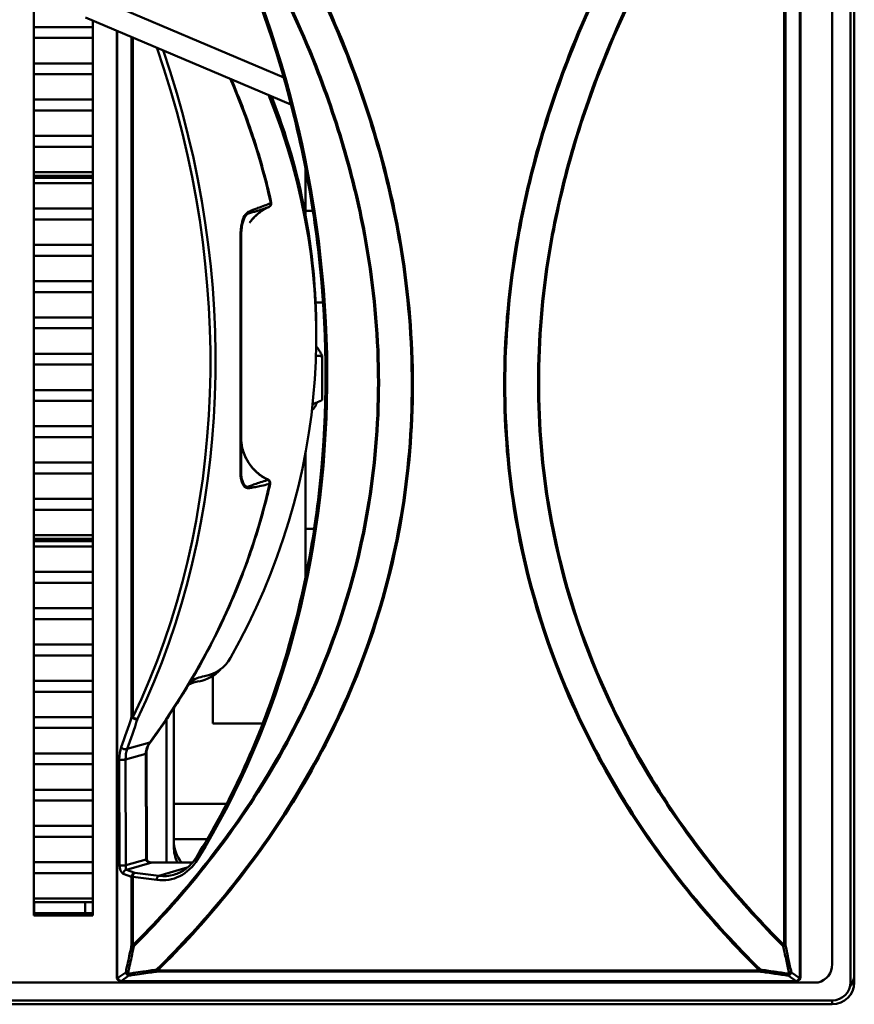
# Model space of a CAD drawing. Header units: inches. Extents: x 0.8 to 72.9, y -7.8 to 49.3.
# Tile 214 of 256: x 64.1 to 66.3, y 5.4 to 8.1. Entities that reach past the tile are written whole.
import ezdxf

# ---------------------------------------------------------------- set-up
doc = ezdxf.new("R2010")
doc.units = ezdxf.units.IN
doc.header["$MEASUREMENT"] = 0
doc.layers.add('Visible Edges(ROSSANSI)', color=7, linetype='Continuous', lineweight=50)
doc.layers.add('Visible Tangent Edges(ROSSANSI)', color=7, linetype='Continuous', lineweight=50)

msp = doc.modelspace()

# ---------------------------------------------------------------- linework, layer by layer
at = {"layer": 'Visible Edges(ROSSANSI)'}
for p, q in [((66.3436, 8.5255), (66.3436, 5.465)), ((66.3336, 8.5156), (66.3336, 5.4657)), ((66.1977, 5.4792), (66.1977, 8.4885)), ((66.2836, 5.5145), (66.2836, 8.4902)), ((64.1232, 5.6464), (64.1232, 8.1648)), ((64.7995, 7.9131), (64.3397, 8.1078)), ((64.8192, 7.8404), (64.2637, 8.0756)), ((64.2832, 8.0495), (64.1232, 8.0495)), ((64.1232, 8.0495), (64.2832, 8.0495)), ((64.2832, 8.0674), (64.2832, 5.6464)), ((64.1232, 8.0201), (64.2832, 8.0201)), ((64.2832, 8.0201), (64.1232, 8.0201)), ((64.3477, 8.0401), (64.3477, 5.4792)), ((64.2832, 7.9513), (64.1232, 7.9513)), ((64.1232, 7.9513), (64.2832, 7.9513)), ((64.1232, 7.9219), (64.2832, 7.9219)), ((64.2832, 7.9219), (64.1232, 7.9219)), ((64.2832, 7.8532), (64.1232, 7.8532)), ((64.1232, 7.8532), (64.2832, 7.8532)), ((64.1232, 7.8237), (64.2832, 7.8237)), ((64.2832, 7.8237), (64.1232, 7.8237)), ((64.2832, 7.755), (64.1232, 7.755)), ((64.1232, 7.755), (64.2832, 7.755)), ((64.1232, 7.7255), (64.2832, 7.7255)), ((64.2832, 7.7255), (64.1232, 7.7255)), ((64.2832, 7.6568), (64.1232, 7.6568)), ((64.1232, 7.6568), (64.2832, 7.6568)), ((64.1232, 7.647), (64.2832, 7.647)), ((64.8582, 7.5435), (64.8582, 7.668)), ((64.2832, 7.6421), (64.1232, 7.6421)), ((64.1232, 7.6274), (64.2832, 7.6274)), ((64.2832, 7.6274), (64.1232, 7.6274)), ((64.2832, 7.5586), (64.1232, 7.5586)), ((64.1232, 7.5586), (64.2832, 7.5586)), ((64.8785, 7.5521), (64.8582, 7.5521)), ((64.1232, 7.5292), (64.2832, 7.5292)), ((64.2832, 7.5292), (64.1232, 7.5292)), ((64.6843, 7.484), (64.6843, 6.8506)), ((64.2832, 7.4605), (64.1232, 7.4605)), ((64.1232, 7.4605), (64.2832, 7.4605)), ((64.1232, 7.431), (64.2832, 7.431)), ((64.2832, 7.431), (64.1232, 7.431)), ((64.2832, 7.3623), (64.1232, 7.3623)), ((64.1232, 7.3623), (64.2832, 7.3623)), ((64.1232, 7.3328), (64.2832, 7.3328)), ((64.2832, 7.3328), (64.1232, 7.3328)), ((64.9062, 7.3041), (64.8858, 7.3041)), ((64.2832, 7.2641), (64.1232, 7.2641)), ((64.1232, 7.2641), (64.2832, 7.2641)), ((64.1232, 7.2346), (64.2832, 7.2346)), ((64.2832, 7.2346), (64.1232, 7.2346)), ((64.8875, 7.2112), (64.8875, 7.2289)), ((64.2832, 7.1659), (64.1232, 7.1659)), ((64.1232, 7.1659), (64.2832, 7.1659)), ((64.904, 7.0405), (64.904, 7.159)), ((64.1232, 7.1365), (64.2832, 7.1365)), ((64.2832, 7.1365), (64.1232, 7.1365)), ((64.2832, 7.0677), (64.1232, 7.0677)), ((64.1232, 7.0677), (64.2832, 7.0677)), ((64.1232, 7.0383), (64.2832, 7.0383)), ((64.2832, 7.0383), (64.1232, 7.0383)), ((64.8777, 7.0291), (64.8892, 7.0339)), ((64.2832, 6.9696), (64.1232, 6.9696)), ((64.1232, 6.9696), (64.2832, 6.9696)), ((64.1232, 6.9401), (64.2832, 6.9401)), ((64.2832, 6.9401), (64.1232, 6.9401)), ((64.8582, 6.5598), (64.8582, 6.8966)), ((64.2832, 6.8714), (64.1232, 6.8714)), ((64.1232, 6.8714), (64.2832, 6.8714)), ((64.1232, 6.8419), (64.2832, 6.8419)), ((64.2832, 6.8419), (64.1232, 6.8419)), ((64.2832, 6.7732), (64.1232, 6.7732)), ((64.1232, 6.7732), (64.2832, 6.7732)), ((64.1232, 6.7437), (64.2832, 6.7437)), ((64.2832, 6.7437), (64.1232, 6.7437)), ((64.8819, 6.6918), (64.8582, 6.6918)), ((64.2832, 6.675), (64.1232, 6.675)), ((64.1232, 6.675), (64.2832, 6.675)), ((64.1232, 6.6652), (64.2832, 6.6652)), ((64.2832, 6.6591), (64.1232, 6.6591)), ((64.1232, 6.6444), (64.2832, 6.6444)), ((64.2832, 6.6444), (64.1232, 6.6444)), ((64.2832, 6.5757), (64.1232, 6.5757)), ((64.1232, 6.5757), (64.2832, 6.5757)), ((64.1232, 6.5462), (64.2832, 6.5462)), ((64.2832, 6.5462), (64.1232, 6.5462)), ((64.2832, 6.4775), (64.1232, 6.4775)), ((64.1232, 6.4775), (64.2832, 6.4775)), ((64.1232, 6.448), (64.2832, 6.448)), ((64.2832, 6.448), (64.1232, 6.448)), ((64.2832, 6.3793), (64.1232, 6.3793)), ((64.1232, 6.3793), (64.2832, 6.3793)), ((64.1232, 6.3499), (64.2832, 6.3499)), ((64.2832, 6.3499), (64.1232, 6.3499)), ((64.6082, 6.2947), (64.6082, 6.1661)), ((64.2832, 6.2811), (64.1232, 6.2811)), ((64.1232, 6.2811), (64.2832, 6.2811)), ((64.1232, 6.2517), (64.2832, 6.2517)), ((64.2832, 6.2517), (64.1232, 6.2517)), ((64.2832, 6.183), (64.1232, 6.183)), ((64.1232, 6.183), (64.2832, 6.183)), ((64.5022, 5.8323), (64.5022, 6.1968)), ((64.1232, 6.1535), (64.2832, 6.1535)), ((64.2832, 6.1535), (64.1232, 6.1535)), ((64.4822, 5.7897), (64.4822, 6.1765)), ((64.7428, 6.1661), (64.6082, 6.1661)), ((64.2832, 6.0848), (64.1232, 6.0848)), ((64.1232, 6.0848), (64.2832, 6.0848)), ((64.4283, 6.0849), (64.4289, 5.7993)), ((64.1232, 6.0553), (64.2832, 6.0553)), ((64.2832, 6.0553), (64.1232, 6.0553)), ((64.2832, 5.9866), (64.1232, 5.9866)), ((64.1232, 5.9866), (64.2832, 5.9866)), ((64.1232, 5.9571), (64.2832, 5.9571)), ((64.2832, 5.9571), (64.1232, 5.9571)), ((64.2832, 5.8884), (64.1232, 5.8884)), ((64.1232, 5.8884), (64.2832, 5.8884)), ((64.1232, 5.859), (64.2832, 5.859)), ((64.2832, 5.859), (64.1232, 5.859)), ((64.2832, 5.7902), (64.1232, 5.7902)), ((64.1232, 5.7902), (64.2832, 5.7902)), ((64.4429, 5.7897), (64.5529, 5.7897)), ((64.1232, 5.7608), (64.2832, 5.7608)), ((64.2832, 5.7608), (64.1232, 5.7608)), ((64.2832, 5.6921), (64.1232, 5.6921)), ((64.1232, 5.6921), (64.2832, 5.6921)), ((64.1232, 5.6822), (64.2832, 5.6822)), ((64.1244, 5.6822), (64.1244, 5.6525)), ((64.2622, 5.6525), (64.2622, 5.6822)), ((64.1232, 5.6525), (64.2832, 5.6525)), ((64.2832, 5.6464), (64.1232, 5.6464)), ((66.2836, 5.513), (66.2836, 5.5134)), ((53.5758, 5.4654), (66.2458, 5.4654)), ((64.3543, 5.4698), (64.356, 5.4692)), ((64.3594, 5.4686), (66.186, 5.4686)), ((66.1893, 5.4692), (66.191, 5.4698)), ((66.2836, 5.4167), (53.6258, 5.4167)), ((66.2836, 5.4061), (53.6259, 5.4061))]:
    msp.add_line(p, q, dxfattribs=at)
for centre, start, end in [((64.7562, 7.5722), 293.3051, 12.3925), ((64.7532, 6.8163), 347.1499, 65.1545), ((64.3577, 5.4792), 180, 250.4587), ((64.3594, 5.4786), 250.4587, 270), ((66.186, 5.4786), 270, 289.5413), ((66.1877, 5.4792), 289.5413, 0)]:
    msp.add_arc(centre, 0.01, start, end, dxfattribs=at)
for centre, major_axis, ratio, start_param, end_param in [((62.3211, 7.2112), (2.5664, 0), 0.81465, 5.854949, 6.60186), ((62.3211, 7.2289), (2.5664, 0), 0.81465, 0, 0.307994), ((64.7332, 7.1811), (0.1563, 0), 0.189952, 6.10782, 6.451809), ((64.5681, 6.3903), (0.1, 0), 0.981793, 4.88376, 5.780229), ((64.6022, 6.1968), (0.1, 0), 0.981793, 1.742168, 2.152118), ((64.5529, 6.3764), (0.1, 0), 0.981793, 4.88376, 5.565377), ((64.587, 6.183), (0.1, 0), 0.981793, 1.742168, 2.031877), ((64.6022, 6.1968), (-0.1, 0), 0.981793, 6.174728, 6.283185), ((64.6022, 5.8499), (-0.1, 0), 0.981793, 0, 0.660922), ((64.6022, 5.8323), (-0.1, 0), 0.981793, 0, 0.448832), ((66.2336, 5.513), (0.05, 0), 0.981793, 4.957841, 6.313162), ((66.2336, 5.5134), (0.05, 0), 0.981793, 0, 0.029977), ((66.2836, 5.4887), (0.06, 0), 0.981793, 5.656269, 6.283185), ((66.2836, 5.4657), (0.05, 0), 0.981793, 4.712389, 6.283185), ((66.2836, 5.465), (0.06, 0), 0.981793, 4.712389, 6.283185)]:
    msp.add_ellipse(centre, major_axis=major_axis, ratio=ratio, start_param=start_param, end_param=end_param, dxfattribs=at)
for points, knots in [([(64.5872, 8.4531), (64.667, 8.2971), (64.7333, 8.1326), (64.8411, 7.7775), (64.8795, 7.586), (64.9178, 7.2024), (64.9178, 7.0103), (64.8795, 6.6365), (64.8412, 6.4548), (64.7284, 6.1119), (64.6539, 5.9507), (64.5635, 5.8044)], [4.139315, 4.139315, 4.139315, 4.139315, 4.35575, 4.35575, 4.593509, 4.593509, 4.831269, 4.831269, 5.069028, 5.069028, 5.306788, 5.306788, 5.306788, 5.306788]), ([(64.6572, 7.909), (64.6627, 7.8964), (64.668, 7.8838), (64.6831, 7.8469), (64.6925, 7.8225), (64.7102, 7.7735), (64.7185, 7.7488), (64.7339, 7.6993), (64.7411, 7.6745), (64.7544, 7.6245), (64.7605, 7.5995), (64.766, 7.5743)], [-0.3417389, -0.3417389, -0.3417389, -0.3417389, -0.3227333, -0.3227333, -0.2864512, -0.2864512, -0.250169, -0.250169, -0.2138869, -0.2138869, -0.1776047, -0.1776047, -0.1776047, -0.1776047]), ([(64.7072, 7.5201), (64.7099, 7.5238), (64.7127, 7.5274), (64.7188, 7.5343), (64.7221, 7.5376), (64.7289, 7.5437), (64.7325, 7.5466), (64.7399, 7.552), (64.7438, 7.5546), (64.7518, 7.5591), (64.756, 7.5612), (64.7602, 7.563)], [0.2138402, 0.2138402, 0.2138402, 0.2138402, 0.251979, 0.251979, 0.2901178, 0.2901178, 0.3282566, 0.3282566, 0.3663954, 0.3663954, 0.4045342, 0.4045342, 0.4045342, 0.4045342]), ([(64.8759, 7.013), (64.8765, 7.0135), (64.8771, 7.014), (64.8798, 7.0165), (64.8819, 7.0188), (64.8859, 7.025), (64.8878, 7.029), (64.8888, 7.0337)], [6.9099074, 6.9099074, 6.9099074, 6.9099074, 6.9337348, 6.9337348, 7.0115206, 7.0115206, 7.0960413, 7.0960413, 7.0960413, 7.0960413]), ([(64.6843, 6.9393), (64.6843, 6.9298), (64.6854, 6.9204), (64.6897, 6.9019), (64.6929, 6.8929), (64.7012, 6.8759), (64.7064, 6.8678), (64.7184, 6.853), (64.7253, 6.8462), (64.7404, 6.8344), (64.7487, 6.8294), (64.7574, 6.8253)], [0, 0, 0, 0, 0.0793561, 0.0793561, 0.1587121, 0.1587121, 0.2380682, 0.2380682, 0.3174243, 0.3174243, 0.3967803, 0.3967803, 0.3967803, 0.3967803]), ([(64.7629, 6.814), (64.7573, 6.7894), (64.7511, 6.7648), (64.7378, 6.7159), (64.7305, 6.6915), (64.715, 6.6429), (64.7067, 6.6188), (64.6891, 6.5707), (64.6798, 6.5469), (64.6601, 6.4994), (64.6497, 6.4758), (64.6279, 6.4289), (64.6165, 6.4056), (64.5928, 6.3594), (64.5804, 6.3364), (64.5546, 6.2909), (64.5412, 6.2684), (64.5134, 6.2236), (64.4991, 6.2015), (64.4694, 6.1576), (64.4541, 6.1359), (64.4383, 6.1144)], [0.1842337, 0.1842337, 0.1842337, 0.1842337, 0.219853, 0.219853, 0.2554722, 0.2554722, 0.2910915, 0.2910915, 0.3267108, 0.3267108, 0.36233, 0.36233, 0.3979493, 0.3979493, 0.4335685, 0.4335685, 0.4691878, 0.4691878, 0.504807, 0.504807, 0.5404263, 0.5404263, 0.5404263, 0.5404263]), ([(64.4283, 6.0849), (64.4283, 6.0869), (64.4284, 6.0889), (64.4289, 6.093), (64.4293, 6.095), (64.4304, 6.0991), (64.4311, 6.101), (64.4327, 6.105), (64.4336, 6.1069), (64.4358, 6.1107), (64.437, 6.1126), (64.4383, 6.1144)], [-0.001874, -0.001874, -0.001874, -0.001874, 0.1065861, 0.1065861, 0.2150461, 0.2150461, 0.3235062, 0.3235062, 0.4319662, 0.4319662, 0.5404263, 0.5404263, 0.5404263, 0.5404263]), ([(64.4289, 5.7993), (64.4289, 5.7986), (64.429, 5.7978), (64.4296, 5.7963), (64.43, 5.7956), (64.4313, 5.794), (64.4321, 5.7932), (64.4342, 5.7918), (64.4355, 5.7911), (64.4385, 5.7901), (64.4401, 5.7898), (64.4422, 5.7897), (64.4426, 5.7897), (64.4429, 5.7897)], [0.001874, 0.001874, 0.001874, 0.001874, 0.295742, 0.295742, 0.577111, 0.577111, 0.868472, 0.868472, 1.182257, 1.182257, 1.496041, 1.496041, 1.570796, 1.570796, 1.570796, 1.570796]), ([(64.5635, 5.8044), (64.5606, 5.7996), (64.5574, 5.7951), (64.5504, 5.7867), (64.5467, 5.7828), (64.5389, 5.7757), (64.5348, 5.7725), (64.5262, 5.7667), (64.5217, 5.7642), (64.5125, 5.7599), (64.5077, 5.7582), (64.5028, 5.7568)], [5.3067876, 5.3067876, 5.3067876, 5.3067876, 5.4349475, 5.4349475, 5.5631075, 5.5631075, 5.6912674, 5.6912674, 5.8194274, 5.8194274, 5.9475873, 5.9475873, 5.9475873, 5.9475873])]:
    msp.add_open_spline(points, degree=3, knots=knots, dxfattribs=at)
for points, weights in [([(64.8873, 7.1861), (64.895, 7.1782), (64.904, 7.159)], [2.25272699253, 2.2455905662, 2.09130973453]), ([(64.904, 7.159), (64.8951, 7.1602), (64.8867, 7.1608)], [2.09130973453, 2.12872816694, 2.15749112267]), ([(64.8777, 7.0294), (64.8903, 7.034), (64.904, 7.0405)], [2.18664644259, 2.14941307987, 2.09130973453])]:
    msp.add_rational_spline(points, weights, degree=2, dxfattribs=at)
at = {"layer": 'Visible Tangent Edges(ROSSANSI)'}
for p, q in [((66.154, 8.4861), (66.154, 5.5657)), ((66.1573, 5.5664), (66.1573, 8.4864)), ((66.1965, 8.4885), (66.1965, 5.4783)), ((64.3489, 5.4783), (64.3489, 8.0396)), ((64.3881, 8.023), (64.3881, 6.183)), ((64.3914, 6.1824), (64.3914, 8.0216)), ((64.4374, 6.1144), (64.3759, 6.0968)), ((64.3717, 6.0682), (64.4266, 6.0838)), ((64.4266, 6.0838), (64.4272, 5.7982)), ((64.3546, 6.0683), (64.3549, 5.7826)), ((64.372, 5.7825), (64.3717, 6.0682)), ((64.5022, 5.9488), (64.6451, 5.9488)), ((64.5022, 5.8531), (64.5927, 5.8531)), ((64.4272, 5.7982), (64.372, 5.7825)), ((64.3744, 5.77), (64.4429, 5.7895)), ((64.4429, 5.7895), (64.4429, 5.7897)), ((64.4429, 5.7895), (64.5527, 5.7895)), ((64.3656, 5.7592), (64.3881, 5.7513)), ((64.3969, 5.762), (64.3744, 5.77)), ((64.4617, 5.7538), (64.3969, 5.762)), ((64.4617, 5.7538), (64.5387, 5.7757)), ((64.3881, 5.7513), (64.3881, 5.5664)), ((64.3914, 5.5657), (64.3914, 5.7506)), ((64.3914, 5.7506), (64.4562, 5.7424)), ((64.372, 5.4922), (64.3505, 5.4777)), ((64.4589, 5.4978), (64.4589, 5.495)), ((66.0865, 5.4978), (64.4589, 5.4978)), ((64.4589, 5.495), (66.0865, 5.495)), ((66.0865, 5.495), (66.0865, 5.4978)), ((66.1948, 5.4777), (66.1733, 5.4922)), ((64.3505, 5.4777), (64.3489, 5.4783)), ((64.3594, 5.4691), (64.3808, 5.4836)), ((64.3594, 5.4691), (64.3594, 5.4686)), ((66.186, 5.4691), (64.3594, 5.4691)), ((66.1645, 5.4836), (66.186, 5.4691)), ((66.186, 5.4686), (66.186, 5.4691)), ((66.1965, 5.4783), (66.1948, 5.4777)), ((66.2836, 5.4061), (66.2836, 5.4167))]:
    msp.add_line(p, q, dxfattribs=at)
for centre, major_axis, ratio, start_param, end_param in [((62.871, 7.3645), (-0.674, 2.3654), 0.816901, 3.782392, 4.94829), ((62.8211, 7.3708), (0.5863, -2.0576), 0.816901, 0.744638, 1.641562), ((62.8266, 7.3724), (-0.589, 2.0673), 0.816901, 3.886231, 4.777338), ((62.2253, 7.2011), (2.5797, -0.0032), 0.818072, 0.178615, 0.344141), ((64.7562, 7.5722), (0.00346, -0.00938), 0.811991, 0.061817, 1.350732), ((64.7562, 7.5722), (0.00977, 0.00215), 0.185681, 5.664857, 6.283185), ((64.7562, 7.5722), (0.00396, -0.00918), 0.076321, 6.247014, 6.283185), ((64.6743, 7.484), (0.01, 0), 0.071459, 0, 0.604212), ((64.6743, 7.8989), (0.0027, -2.2343), 0.003517, 1.081164, 1.384232), ((64.6743, 6.8506), (0.01, 0), 0.449086, 5.677428, 6.283185), ((64.7532, 6.8163), (0.0042, 0.00907), 0.081025, 5.882315, 6.283185), ((64.7532, 6.8163), (0.00206, -0.00978), 0.828922, 1.108256, 2.372729), ((62.2253, 7.2011), (2.5797, -0.0032), 0.818072, 5.743769, 6.099962), ((64.7532, 6.8163), (0.00975, -0.00222), 0.18536, 5.748681, 6.283185), ((63.3781, 7.5312), (0.2981, -2.134), 0.518083, 0.767014, 0.81688), ((64.3969, 6.1839), (0.00951, -0.00309), 0.610973, 3.766707, 5.766778), ((64.3969, 6.1839), (-0.01, 0), 0.189952, 0.491397, 0.982794), ((64.3969, 6.1839), (-0.00901, 0.00433), 0.424124, 1.124498, 2.695295), ((63.3869, 7.5321), (-0.3002, 2.1437), 0.519473, 3.908606, 3.958472), ((64.3921, 6.0551), (0.0098, -0.0698), 0.518083, 3.908607, 4.450907), ((64.3688, 6.1028), (-0.00938, 0.00347), 0.644047, 0.650505, 2.637858), ((64.5024, 6.085), (-0.0758, -0.0027), 0.776674, 5.715539, 6.257839), ((64.4302, 6.1203), (0.00806, -0.00592), 0.154071, 5.900168, 6.283185), ((64.4009, 6.056), (-0.0076, 0.0601), 0.46838, 0.766177, 1.308477), ((64.4183, 6.0848), (0.01, 0.00002), 0.189952, 5.694748, 6.283185), ((64.3634, 6.0692), (-0.01, -0.00001), 0.188112, 0.491204, 2.553396), ((64.3637, 5.7835), (0.01, 0.00001), 0.188112, 3.632796, 5.694989), ((64.3656, 5.7789), (0.0028, -0.0199), 0.518083, 4.450907, 6.01983), ((64.3744, 5.7798), (-0.0007, 0.0102), 0.224197, 1.285142, 2.854065), ((64.4189, 5.7993), (0.01, 0.00002), 0.189952, 5.694748, 6.283185), ((64.4429, 5.7993), (-0.0157, -0.0017), 0.620139, 6.217297, 7.786219), ((64.4562, 5.8995), (0.0438, -0.1539), 0.816901, 5.947587, 6.923985), ((64.572, 5.7991), (-0.00851, 0.00525), 0.462355, 0, 1.17138), ((64.3744, 5.7601), (0.00334, 0.00942), 0.865622, 0.389121, 1.959917), ((64.3969, 5.7522), (0.00334, 0.00942), 0.865622, 0.389121, 1.959917), ((64.3969, 5.7522), (0.00126, 0.00992), 0.544601, 0.228468, 1.799264), ((64.4617, 5.744), (0.00126, 0.00992), 0.544601, 0.228468, 1.799264), ((64.4617, 5.901), (0.0411, -0.1443), 0.816901, 5.947587, 6.283185), ((64.3969, 5.7522), (0.01, 0), 0.189952, 3.63299, 4.124386), ((64.3969, 5.5673), (-0.01, 0), 0.189952, 0.491397, 0.982794), ((64.3969, 5.5673), (0.00978, -0.00206), 0.503108, 3.707344, 4.510218), ((66.1484, 5.5673), (0.00978, 0.00206), 0.503108, 4.91456, 5.717434), ((66.1484, 5.5673), (-0.01, 0), 0.189952, 2.158799, 2.650196), ((64.3969, 5.5673), (-0.00707, 0.00708), 0.52519, 1.286816, 1.672105), ((66.1484, 5.5673), (-0.00707, -0.00708), 0.52519, 1.469488, 1.854777), ((64.3808, 5.4931), (-0.00976, 0.00217), 0.515702, 0.571286, 1.373844), ((64.3808, 5.4931), (0.00561, -0.00828), 0.85985, 4.278633, 5.615902), ((64.3808, 5.4931), (0.00144, -0.0099), 0.396129, 5.127525, 5.931901), ((64.4589, 5.5044), (-0.00702, 0.00712), 0.530709, 1.676158, 2.064842), ((64.4589, 5.5044), (0.00143, -0.0099), 0.395404, 5.121097, 5.932026), ((66.0865, 5.5044), (-0.00702, -0.00712), 0.530709, 1.076751, 1.465435), ((66.0865, 5.5044), (-0.00143, -0.0099), 0.395404, 0.351159, 1.162088), ((66.1645, 5.4931), (0.00561, 0.00828), 0.85985, 3.808876, 5.146145), ((66.1645, 5.4931), (-0.00144, -0.0099), 0.396129, 0.351284, 1.15566), ((66.1645, 5.4931), (-0.00976, -0.00217), 0.515702, 1.767749, 2.570307), ((64.3577, 5.4792), (-0.01, 0), 0.189952, 0, 0.491397), ((64.3577, 5.4792), (-0.00334, -0.00942), 0.865622, 5.10151, 6.283185), ((64.3594, 5.4786), (-0.00334, -0.00942), 0.865622, 5.10151, 6.283185), ((64.3594, 5.4786), (-0.00561, 0.00828), 0.85985, 1.13704, 2.47431), ((66.186, 5.4786), (-0.00561, -0.00828), 0.85985, 0.667283, 2.004552), ((66.186, 5.4786), (0.00334, -0.00942), 0.865622, 0, 1.181675), ((66.1877, 5.4792), (0.00334, -0.00942), 0.865622, 0, 1.181675), ((66.1877, 5.4792), (0.01, 0), 0.189952, 5.791788, 6.283185)]:
    msp.add_ellipse(centre, major_axis=major_axis, ratio=ratio, start_param=start_param, end_param=end_param, dxfattribs=at)
for points, knots in [([(64.6259, 8.4497), (64.6653, 8.3873), (64.7029, 8.3232), (64.7931, 8.156), (64.8426, 8.0506), (64.9491, 7.78), (64.9975, 7.6107), (65.045, 7.3222), (65.0548, 7.2045), (65.0548, 7.088), (65.0548, 6.9715), (65.045, 6.8563), (64.9975, 6.5798), (64.9491, 6.4227), (64.8426, 6.179), (64.7931, 6.0862), (64.6834, 5.9107), (64.6233, 5.828), (64.5058, 5.6854), (64.4497, 5.624), (64.3914, 5.5657)], [1.271264, 1.271264, 1.271264, 1.271264, 1.845512, 1.845512, 2.735767, 2.735767, 4.066581, 4.066581, 4.970623, 4.970623, 4.970623, 5.874664, 5.874664, 7.205478, 7.205478, 8.095734, 8.095734, 8.985984, 8.985984, 9.724261, 9.724261, 9.724261, 9.724261]), ([(64.3939, 5.5629), (64.4523, 5.6213), (64.5084, 5.6828), (64.6259, 5.8256), (64.686, 5.9085), (64.7957, 6.0843), (64.8453, 6.1773), (64.9518, 6.4214), (65.0002, 6.5787), (65.0476, 6.8557), (65.0575, 6.9711), (65.0575, 7.0877), (65.0575, 7.2044), (65.0476, 7.3223), (65.0002, 7.6113), (64.9518, 7.7809), (64.8453, 8.0519), (64.7957, 8.1575), (64.706, 8.3242), (64.6689, 8.3875), (64.6299, 8.4494)], [-9.724261, -9.724261, -9.724261, -9.724261, -8.985984, -8.985984, -8.095734, -8.095734, -7.205478, -7.205478, -5.874664, -5.874664, -4.970623, -4.970623, -4.970623, -4.066581, -4.066581, -2.735767, -2.735767, -1.845512, -1.845512, -1.278354, -1.278354, -1.278354, -1.278354]), ([(65.8122, 8.4562), (65.7803, 8.4037), (65.7497, 8.3503), (65.6649, 8.1918), (65.6148, 8.0842), (65.5053, 7.8041), (65.4553, 7.6273), (65.4064, 7.3264), (65.3962, 7.2038), (65.3962, 7.0825), (65.3962, 6.9613), (65.4064, 6.8413), (65.4553, 6.5531), (65.5053, 6.3893), (65.6148, 6.1375), (65.6649, 6.0428), (65.7761, 5.8637), (65.837, 5.7793), (65.9605, 5.6286), (66.0222, 5.5613), (66.0865, 5.4978)], [1.508074, 1.508074, 1.508074, 1.508074, 1.983676, 1.983676, 2.890406, 2.890406, 4.274849, 4.274849, 5.21333, 5.21333, 5.21333, 6.151811, 6.151811, 7.536255, 7.536255, 8.442985, 8.442985, 9.34971, 9.34971, 10.161316, 10.161316, 10.161316, 10.161316]), ([(66.0895, 5.5), (66.0252, 5.5635), (65.9635, 5.6306), (65.84, 5.7812), (65.7791, 5.8655), (65.6679, 6.0443), (65.6177, 6.1389), (65.5082, 6.3903), (65.4582, 6.5539), (65.4093, 6.8417), (65.3991, 6.9615), (65.3991, 7.0826), (65.3991, 7.2037), (65.4093, 7.3261), (65.4582, 7.6266), (65.5082, 7.8031), (65.6177, 8.0828), (65.6679, 8.1904), (65.7531, 8.3493), (65.7841, 8.4035), (65.8166, 8.4565)], [-10.161316, -10.161316, -10.161316, -10.161316, -9.34971, -9.34971, -8.442985, -8.442985, -7.536255, -7.536255, -6.151811, -6.151811, -5.21333, -5.21333, -5.21333, -4.274849, -4.274849, -2.890406, -2.890406, -1.983676, -1.983676, -1.501267, -1.501267, -1.501267, -1.501267]), ([(65.926, 8.4661), (65.8832, 8.399), (65.8426, 8.33), (65.7496, 8.1575), (65.7001, 8.0519), (65.5936, 7.7809), (65.5452, 7.6113), (65.4977, 7.3223), (65.4879, 7.2044), (65.4879, 7.0877), (65.4879, 6.9711), (65.4977, 6.8557), (65.5452, 6.5787), (65.5936, 6.4214), (65.7001, 6.1773), (65.7496, 6.0843), (65.8593, 5.9085), (65.9194, 5.8256), (66.037, 5.6828), (66.0931, 5.6213), (66.1514, 5.5629)], [-8.772534, -8.772534, -8.772534, -8.772534, -8.154025, -8.154025, -7.263723, -7.263723, -5.933004, -5.933004, -5.028963, -5.028963, -5.028963, -4.124922, -4.124922, -2.794203, -2.794203, -1.903901, -1.903901, -1.013605, -1.013605, -0.27535, -0.27535, -0.27535, -0.27535]), ([(66.154, 5.5657), (66.0957, 5.624), (66.0395, 5.6854), (65.922, 5.828), (65.8619, 5.9107), (65.7522, 6.0862), (65.7027, 6.1791), (65.5962, 6.4227), (65.5478, 6.5798), (65.5004, 6.8563), (65.4905, 6.9715), (65.4905, 7.088), (65.4905, 7.2045), (65.5004, 7.3222), (65.5478, 7.6107), (65.5962, 7.78), (65.7027, 8.0506), (65.7522, 8.156), (65.8456, 8.3291), (65.8868, 8.3987), (65.9301, 8.4665)], [0.27535, 0.27535, 0.27535, 0.27535, 1.013605, 1.013605, 1.903901, 1.903901, 2.794203, 2.794203, 4.124922, 4.124922, 5.028963, 5.028963, 5.028963, 5.933004, 5.933004, 7.263723, 7.263723, 8.154025, 8.154025, 8.779754, 8.779754, 8.779754, 8.779754]), ([(64.7389, 8.4399), (64.7677, 8.3922), (64.7954, 8.3436), (64.8774, 8.1904), (64.9276, 8.0828), (65.0371, 7.8032), (65.0872, 7.6266), (65.1361, 7.3261), (65.1463, 7.2037), (65.1463, 7.0826), (65.1463, 6.9615), (65.1361, 6.8417), (65.0872, 6.5539), (65.0371, 6.3903), (64.9276, 6.1389), (64.8774, 6.0443), (64.7663, 5.8654), (64.7053, 5.7812), (64.5818, 5.6306), (64.5202, 5.5635), (64.4558, 5.5)], [-8.815359, -8.815359, -8.815359, -8.815359, -8.383414, -8.383414, -7.476726, -7.476726, -6.092195, -6.092195, -5.153714, -5.153714, -5.153714, -4.215232, -4.215232, -2.830701, -2.830701, -1.924013, -1.924013, -1.01733, -1.01733, -0.205703, -0.205703, -0.205703, -0.205703]), ([(64.4589, 5.4978), (64.5232, 5.5613), (64.5849, 5.6286), (64.7083, 5.7793), (64.7692, 5.8637), (64.8804, 6.0428), (64.9306, 6.1375), (65.0401, 6.3893), (65.0901, 6.5531), (65.139, 6.8413), (65.1492, 6.9613), (65.1492, 7.0825), (65.1492, 7.2038), (65.139, 7.3264), (65.0901, 7.6273), (65.0401, 7.8041), (64.9306, 8.0842), (64.8804, 8.1919), (64.7988, 8.3445), (64.7715, 8.3924), (64.7432, 8.4395)], [0.205703, 0.205703, 0.205703, 0.205703, 1.01733, 1.01733, 1.924013, 1.924013, 2.830701, 2.830701, 4.215232, 4.215232, 5.153714, 5.153714, 5.153714, 6.092195, 6.092195, 7.476726, 7.476726, 8.383414, 8.383414, 8.808665, 8.808665, 8.808665, 8.808665]), ([(64.7644, 7.5729), (64.7641, 7.5728), (64.7637, 7.5726), (64.7581, 7.5706), (64.7529, 7.5686), (64.7418, 7.5645), (64.7359, 7.5624), (64.7263, 7.5588), (64.7226, 7.5574), (64.7148, 7.5543), (64.7108, 7.5527), (64.7047, 7.5499), (64.7027, 7.5488), (64.6981, 7.5452), (64.6957, 7.5422), (64.6902, 7.5329), (64.6877, 7.5256), (64.6835, 7.5073), (64.6825, 7.4959), (64.6825, 7.4844)], [-0.4913946, -0.4913946, -0.4913946, -0.4913946, -0.4864361, -0.4864361, -0.4135152, -0.4135152, -0.3318199, -0.3318199, -0.2799966, -0.2799966, -0.2231992, -0.2231992, -0.1943206, -0.1943206, -0.1538004, -0.1538004, -0.08728, -0.08728, 0, 0, 0, 0]), ([(64.6843, 7.484), (64.6843, 7.4949), (64.6852, 7.5057), (64.6891, 7.5231), (64.6915, 7.5301), (64.6965, 7.5393), (64.6988, 7.5423), (64.703, 7.5455), (64.7049, 7.5459), (64.7105, 7.5473), (64.7142, 7.5482), (64.7214, 7.5503), (64.7249, 7.5513), (64.7338, 7.554), (64.7392, 7.5557), (64.7495, 7.5592), (64.7543, 7.5609), (64.7595, 7.5628), (64.7598, 7.5629), (64.7602, 7.563)], [0, 0, 0, 0, 0.08728, 0.08728, 0.1538004, 0.1538004, 0.1943206, 0.1943206, 0.2231992, 0.2231992, 0.2799966, 0.2799966, 0.3318199, 0.3318199, 0.4135152, 0.4135152, 0.4864361, 0.4864361, 0.4913946, 0.4913946, 0.4913946, 0.4913946]), ([(64.7602, 7.563), (64.7498, 7.5585), (64.7401, 7.5527), (64.7222, 7.5383), (64.714, 7.5297), (64.7072, 7.5201)], [-0.4045342, -0.4045342, -0.4045342, -0.4045342, -0.3116553, -0.3116553, -0.2138402, -0.2138402, -0.2138402, -0.2138402]), ([(64.6843, 6.9393), (64.6843, 6.9313), (64.6851, 6.9233), (64.689, 6.9029), (64.6934, 6.8907), (64.7074, 6.8647), (64.7183, 6.8515), (64.7393, 6.8344), (64.748, 6.8289), (64.7573, 6.8245)], [0, 0, 0, 0, 0.0666783, 0.0666783, 0.1733636, 0.1733636, 0.3120544, 0.3120544, 0.3967803, 0.3967803, 0.3967803, 0.3967803]), ([(64.6825, 6.8481), (64.6825, 6.8391), (64.6833, 6.8306), (64.6869, 6.816), (64.6897, 6.8099), (64.696, 6.8039), (64.6987, 6.8026), (64.7051, 6.8021), (64.7089, 6.8028), (64.7147, 6.8038), (64.7169, 6.8042), (64.7241, 6.8056), (64.729, 6.8066), (64.7405, 6.809), (64.747, 6.8104), (64.7561, 6.8123), (64.7587, 6.8129), (64.7614, 6.8134)], [-0.5607091, -0.5607091, -0.5607091, -0.5607091, -0.4844062, -0.4844062, -0.4070328, -0.4070328, -0.3623216, -0.3623216, -0.3105184, -0.3105184, -0.2800798, -0.2800798, -0.2106978, -0.2106978, -0.1205011, -0.1205011, -0.0837746, -0.0837746, -0.0837746, -0.0837746]), ([(64.7573, 6.8245), (64.7549, 6.8238), (64.7525, 6.8231), (64.744, 6.8205), (64.738, 6.8186), (64.7274, 6.8151), (64.7228, 6.8135), (64.7162, 6.811), (64.7142, 6.8103), (64.7087, 6.8081), (64.7053, 6.8061), (64.6993, 6.8058), (64.6968, 6.8075), (64.691, 6.8136), (64.6883, 6.8197), (64.685, 6.8339), (64.6843, 6.842), (64.6843, 6.8506)], [0.0837746, 0.0837746, 0.0837746, 0.0837746, 0.1205011, 0.1205011, 0.2106978, 0.2106978, 0.2800798, 0.2800798, 0.3105184, 0.3105184, 0.3623216, 0.3623216, 0.4070328, 0.4070328, 0.4844062, 0.4844062, 0.5607091, 0.5607091, 0.5607091, 0.5607091]), ([(64.3881, 5.5664), (64.387, 5.5611), (64.3858, 5.5558), (64.3833, 5.544), (64.382, 5.5376), (64.3806, 5.5311), (64.3789, 5.5233), (64.3772, 5.5155), (64.3743, 5.5025), (64.3732, 5.4974), (64.372, 5.4922)], [0.0104344, 0.0104344, 0.0104344, 0.0104344, 0.0583339, 0.0583339, 0.1166678, 0.1166678, 0.1166678, 0.1876898, 0.1876898, 0.2344963, 0.2344963, 0.2344963, 0.2344963]), ([(66.1733, 5.4922), (66.173, 5.4937), (66.1727, 5.4951), (66.1698, 5.508), (66.1673, 5.5196), (66.1648, 5.5311), (66.1634, 5.5376), (66.162, 5.544), (66.1595, 5.5558), (66.1584, 5.5611), (66.1573, 5.5664)], [-0.2344963, -0.2344963, -0.2344963, -0.2344963, -0.2214191, -0.2214191, -0.1166679, -0.1166679, -0.1166679, -0.058334, -0.058334, -0.0104344, -0.0104344, -0.0104344, -0.0104344]), ([(64.3778, 5.4886), (64.379, 5.4938), (64.3801, 5.4989), (64.383, 5.5119), (64.3847, 5.5197), (64.3864, 5.5276), (64.3878, 5.534), (64.3892, 5.5405), (64.3917, 5.5523), (64.3928, 5.5576), (64.3939, 5.5629)], [-0.2344963, -0.2344963, -0.2344963, -0.2344963, -0.1876898, -0.1876898, -0.1166678, -0.1166678, -0.1166678, -0.0583339, -0.0583339, -0.0104344, -0.0104344, -0.0104344, -0.0104344]), ([(66.1514, 5.5629), (66.1525, 5.5576), (66.1537, 5.5523), (66.1562, 5.5405), (66.1576, 5.534), (66.159, 5.5276), (66.1615, 5.516), (66.164, 5.5044), (66.1669, 5.4915), (66.1672, 5.4901), (66.1675, 5.4886)], [0.0104344, 0.0104344, 0.0104344, 0.0104344, 0.058334, 0.058334, 0.1166679, 0.1166679, 0.1166679, 0.2214191, 0.2214191, 0.2344963, 0.2344963, 0.2344963, 0.2344963]), ([(64.4558, 5.5), (64.4501, 5.4992), (64.4444, 5.4983), (64.4319, 5.4965), (64.4251, 5.4955), (64.4183, 5.4945), (64.41, 5.4933), (64.4018, 5.4921), (64.3883, 5.4901), (64.3831, 5.4894), (64.3778, 5.4886)], [-0.2431639, -0.2431639, -0.2431639, -0.2431639, -0.195225, -0.195225, -0.1381643, -0.1381643, -0.1381643, -0.0690821, -0.0690821, -0.0250944, -0.0250944, -0.0250944, -0.0250944]), ([(64.3808, 5.4836), (64.3861, 5.4844), (64.3913, 5.4852), (64.4048, 5.4871), (64.4131, 5.4883), (64.4213, 5.4895), (64.4281, 5.4905), (64.4349, 5.4915), (64.4474, 5.4933), (64.4532, 5.4941), (64.4589, 5.495)], [0.0250944, 0.0250944, 0.0250944, 0.0250944, 0.0690821, 0.0690821, 0.1381643, 0.1381643, 0.1381643, 0.195225, 0.195225, 0.2431639, 0.2431639, 0.2431639, 0.2431639]), ([(66.0865, 5.495), (66.0922, 5.4941), (66.0979, 5.4933), (66.1104, 5.4915), (66.1173, 5.4905), (66.1241, 5.4895), (66.1364, 5.4877), (66.1488, 5.4859), (66.1623, 5.484), (66.1634, 5.4838), (66.1645, 5.4836)], [0.0091219, 0.0091219, 0.0091219, 0.0091219, 0.0570593, 0.0570593, 0.1141185, 0.1141185, 0.1141185, 0.2178824, 0.2178824, 0.2271914, 0.2271914, 0.2271914, 0.2271914]), ([(66.1675, 5.4886), (66.1664, 5.4888), (66.1653, 5.4889), (66.1518, 5.4909), (66.1394, 5.4927), (66.1271, 5.4945), (66.1203, 5.4955), (66.1135, 5.4965), (66.1009, 5.4983), (66.0952, 5.4992), (66.0895, 5.5)], [-0.2271914, -0.2271914, -0.2271914, -0.2271914, -0.2178824, -0.2178824, -0.1141185, -0.1141185, -0.1141185, -0.0570593, -0.0570593, -0.0091219, -0.0091219, -0.0091219, -0.0091219])]:
    msp.add_open_spline(points, degree=3, knots=knots, dxfattribs=at)

doc.saveas('drawing.dxf')
